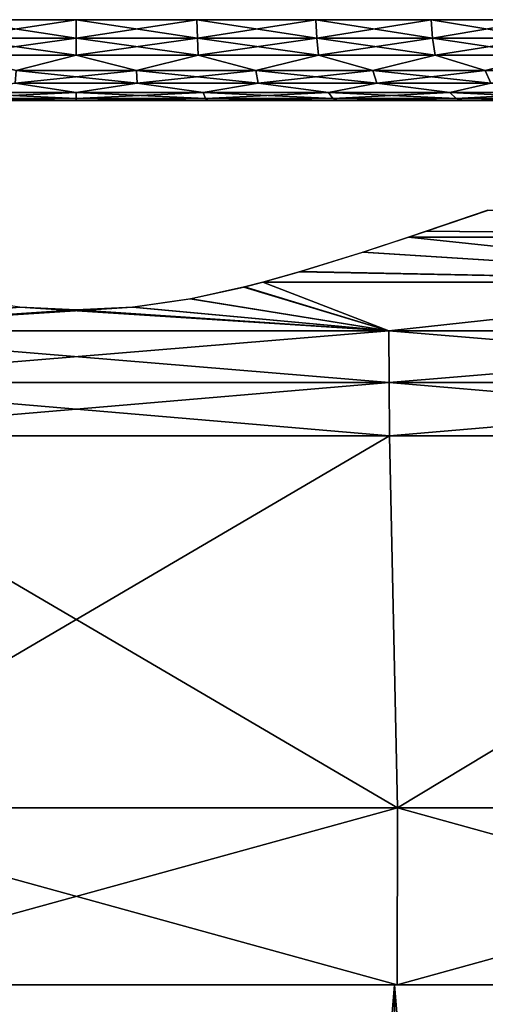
# Model space of a CAD drawing. Header units: millimetres. Extents: x -112 to 112, y -55 to 40.
# Tile 107 of 171: x -0.16 to 1.16, y 31.94 to 34.73. Entities that reach past the tile are written whole.
import ezdxf

# ---------------------------------------------------------------- set-up
doc = ezdxf.new("R2010")
doc.units = ezdxf.units.MM
doc.header["$LTSCALE"] = 52.148148
for name, color, linetype in [('1', 7, 'CONTINUOUS'), ('49', 7, 'CONTINUOUS'), ('53', 7, 'CONTINUOUS'), ('54', 7, 'CONTINUOUS'), ('59', 7, 'CONTINUOUS'), ('60', 7, 'CONTINUOUS'), ('63', 7, 'CONTINUOUS'), ('64', 7, 'CONTINUOUS'), ('72', 7, 'CONTINUOUS'), ('75', 7, 'CONTINUOUS')]:
    doc.layers.add(name, color=color, linetype=linetype)

msp = doc.modelspace()

# ---------------------------------------------------------------- linework, layer by layer
at = {"layer": '1', "linetype": 'Continuous'}
for points in [[(0.9072, 10, 24.7334), (-0.8994, 32, 24.4455), (-0.9072, 10, 24.7334), (0.9072, 10, 24.7334)], [(0.9072, 10, -24.7334), (-0.9072, 10, -24.7334), (0.8994, 32, -24.4455), (0.9072, 10, -24.7334)], [(0.8994, 32, -24.4455), (-0.9072, 10, -24.7334), (-0.8994, 32, -24.4455), (0.8994, 32, -24.4455)], [(0.8994, 32, 24.4455), (-0.8994, 32, 24.4455), (0.9072, 10, 24.7334), (0.8994, 32, 24.4455)], [(2.7167, 10, 24.6004), (0.8994, 32, 24.4455), (0.9072, 10, 24.7334), (2.7167, 10, 24.6004)], [(2.6932, 32, 24.3133), (0.8994, 32, 24.4455), (2.7167, 10, 24.6004), (2.6932, 32, 24.3133)], [(2.7167, 10, -24.6004), (0.9072, 10, -24.7334), (0.8994, 32, -24.4455), (2.7167, 10, -24.6004)], [(2.6932, 32, -24.3133), (2.7167, 10, -24.6004), (0.8994, 32, -24.4455), (2.6932, 32, -24.3133)]]:
    msp.add_3dface(points, dxfattribs=at)
at = {"layer": '49', "linetype": 'Continuous'}
for points in [[(0, 34.5, 18.7272), (-0.3716, 34.5, -18.7501), (-0.3716, 34.5, 18.7501), (0, 34.5, 18.7272)], [(0, 34.5, -18.7272), (-0.3716, 34.5, -18.7501), (0, 34.5, 18.7272), (0, 34.5, -18.7272)], [(0.3716, 34.5, 18.7501), (0, 34.5, -18.7272), (0, 34.5, 18.7272), (0.3716, 34.5, 18.7501)], [(0.3716, 34.5, -18.7501), (0, 34.5, -18.7272), (0.3716, 34.5, 18.7501), (0.3716, 34.5, -18.7501)], [(0.7375, 34.5, 18.8185), (0.3716, 34.5, -18.7501), (0.3716, 34.5, 18.7501), (0.7375, 34.5, 18.8185)], [(0.7375, 34.5, -18.8185), (0.3716, 34.5, -18.7501), (0.7375, 34.5, 18.8185), (0.7375, 34.5, -18.8185)], [(1.0923, 34.5, 18.9314), (0.7375, 34.5, -18.8185), (0.7375, 34.5, 18.8185), (1.0923, 34.5, 18.9314)], [(1.0923, 34.5, -18.9314), (0.7375, 34.5, -18.8185), (1.0923, 34.5, 18.9314), (1.0923, 34.5, -18.9314)], [(1.4305, 34.5, 19.0871), (1.0923, 34.5, -18.9314), (1.0923, 34.5, 18.9314), (1.4305, 34.5, 19.0871)], [(1.4305, 34.5, -19.0871), (1.0923, 34.5, -18.9314), (1.4305, 34.5, 19.0871), (1.4305, 34.5, -19.0871)]]:
    msp.add_3dface(points, dxfattribs=at)
at = {"layer": '53', "linetype": 'Continuous'}
for points in [[(0, 34.7282, 18.9762), (-0.3422, 34.6763, 18.9872), (-0.341, 34.7282, 18.9973), (0, 34.7282, 18.9762)], [(0, 34.6763, 18.9661), (-0.3422, 34.6763, 18.9872), (0, 34.7282, 18.9762), (0, 34.6763, 18.9661)], [(0.3422, 34.6763, 18.9872), (0, 34.6763, 18.9661), (0.341, 34.7282, 18.9973), (0.3422, 34.6763, 18.9872)], [(0.341, 34.7282, 18.9973), (0, 34.6763, 18.9661), (0, 34.7282, 18.9762), (0.341, 34.7282, 18.9973)], [(0.6768, 34.7282, 19.06), (0.3422, 34.6763, 18.9872), (0.341, 34.7282, 18.9973), (0.6768, 34.7282, 19.06)], [(0.6792, 34.6763, 19.0502), (0.3422, 34.6763, 18.9872), (0.6768, 34.7282, 19.06), (0.6792, 34.6763, 19.0502)], [(1.0023, 34.7282, 19.1636), (0.6792, 34.6763, 19.0502), (0.6768, 34.7282, 19.06), (1.0023, 34.7282, 19.1636)], [(1.006, 34.6763, 19.1542), (0.6792, 34.6763, 19.0502), (1.0023, 34.7282, 19.1636), (1.006, 34.6763, 19.1542)], [(1.3126, 34.7282, 19.3065), (1.006, 34.6763, 19.1542), (1.0023, 34.7282, 19.1636), (1.3126, 34.7282, 19.3065)], [(1.3174, 34.6763, 19.2975), (1.006, 34.6763, 19.1542), (1.3126, 34.7282, 19.3065), (1.3174, 34.6763, 19.2975)], [(0, 34.6277, 18.9452), (-0.3448, 34.6277, 18.9665), (0, 34.6763, 18.9661), (0, 34.6277, 18.9452)], [(0, 34.6763, 18.9661), (-0.3448, 34.6277, 18.9665), (-0.3422, 34.6763, 18.9872), (0, 34.6763, 18.9661)], [(0.3448, 34.6277, 18.9665), (0, 34.6277, 18.9452), (0.3422, 34.6763, 18.9872), (0.3448, 34.6277, 18.9665)], [(0.3422, 34.6763, 18.9872), (0, 34.6277, 18.9452), (0, 34.6763, 18.9661), (0.3422, 34.6763, 18.9872)], [(0.6792, 34.6763, 19.0502), (0.3448, 34.6277, 18.9665), (0.3422, 34.6763, 18.9872), (0.6792, 34.6763, 19.0502)], [(0.6843, 34.6277, 19.03), (0.3448, 34.6277, 18.9665), (0.6792, 34.6763, 19.0502), (0.6843, 34.6277, 19.03)], [(1.006, 34.6763, 19.1542), (0.6843, 34.6277, 19.03), (0.6792, 34.6763, 19.0502), (1.006, 34.6763, 19.1542)], [(1.0135, 34.6277, 19.1347), (0.6843, 34.6277, 19.03), (1.006, 34.6763, 19.1542), (1.0135, 34.6277, 19.1347)], [(1.3174, 34.6763, 19.2975), (1.0135, 34.6277, 19.1347), (1.006, 34.6763, 19.1542), (1.3174, 34.6763, 19.2975)], [(1.3273, 34.6277, 19.2791), (1.0135, 34.6277, 19.1347), (1.3174, 34.6763, 19.2975), (1.3273, 34.6277, 19.2791)], [(0, 34.6277, 18.9452), (-0.1699, 34.5845, 18.9196), (-0.3448, 34.6277, 18.9665), (0, 34.6277, 18.9452)], [(0.1699, 34.5845, 18.9196), (-0.1699, 34.5845, 18.9196), (0, 34.6277, 18.9452), (0.1699, 34.5845, 18.9196)], [(0.3448, 34.6277, 18.9665), (0.1699, 34.5845, 18.9196), (0, 34.6277, 18.9452), (0.3448, 34.6277, 18.9665)], [(0.5072, 34.5845, 18.9603), (0.1699, 34.5845, 18.9196), (0.3448, 34.6277, 18.9665), (0.5072, 34.5845, 18.9603)], [(0.6843, 34.6277, 19.03), (0.5072, 34.5845, 18.9603), (0.3448, 34.6277, 18.9665), (0.6843, 34.6277, 19.03)], [(0.8373, 34.5845, 19.041), (0.5072, 34.5845, 18.9603), (0.6843, 34.6277, 19.03), (0.8373, 34.5845, 19.041)], [(1.0135, 34.6277, 19.1347), (0.8373, 34.5845, 19.041), (0.6843, 34.6277, 19.03), (1.0135, 34.6277, 19.1347)], [(1.1553, 34.5845, 19.1606), (0.8373, 34.5845, 19.041), (1.0135, 34.6277, 19.1347), (1.1553, 34.5845, 19.1606)], [(1.3273, 34.6277, 19.2791), (1.1553, 34.5845, 19.1606), (1.0135, 34.6277, 19.1347), (1.3273, 34.6277, 19.2791)], [(1.4568, 34.5845, 19.3174), (1.1553, 34.5845, 19.1606), (1.3273, 34.6277, 19.2791), (1.4568, 34.5845, 19.3174)], [(0.1722, 34.5488, 18.8807), (-0.1722, 34.5488, 18.8807), (0.1699, 34.5845, 18.9196), (0.1722, 34.5488, 18.8807)], [(0.1699, 34.5845, 18.9196), (-0.1722, 34.5488, 18.8807), (-0.1699, 34.5845, 18.9196), (0.1699, 34.5845, 18.9196)], [(0.5072, 34.5845, 18.9603), (0.1722, 34.5488, 18.8807), (0.1699, 34.5845, 18.9196), (0.5072, 34.5845, 18.9603)], [(0.5142, 34.5488, 18.9219), (0.1722, 34.5488, 18.8807), (0.5072, 34.5845, 18.9603), (0.5142, 34.5488, 18.9219)], [(0.8373, 34.5845, 19.041), (0.5142, 34.5488, 18.9219), (0.5072, 34.5845, 18.9603), (0.8373, 34.5845, 19.041)], [(0.8488, 34.5488, 19.0037), (0.5142, 34.5488, 18.9219), (0.8373, 34.5845, 19.041), (0.8488, 34.5488, 19.0037)], [(1.1553, 34.5845, 19.1606), (0.8488, 34.5488, 19.0037), (0.8373, 34.5845, 19.041), (1.1553, 34.5845, 19.1606)], [(1.1712, 34.5488, 19.1249), (0.8488, 34.5488, 19.0037), (1.1553, 34.5845, 19.1606), (1.1712, 34.5488, 19.1249)], [(1.4568, 34.5845, 19.3174), (1.1712, 34.5488, 19.1249), (1.1553, 34.5845, 19.1606), (1.4568, 34.5845, 19.3174)], [(0, 34.522, 18.8298), (-0.359, 34.522, 18.8519), (-0.1722, 34.5488, 18.8807), (0, 34.522, 18.8298)], [(0.1722, 34.5488, 18.8807), (0, 34.522, 18.8298), (-0.1722, 34.5488, 18.8807), (0.1722, 34.5488, 18.8807)], [(0.359, 34.522, 18.8519), (0, 34.522, 18.8298), (0.1722, 34.5488, 18.8807), (0.359, 34.522, 18.8519)], [(0.5142, 34.5488, 18.9219), (0.359, 34.522, 18.8519), (0.1722, 34.5488, 18.8807), (0.5142, 34.5488, 18.9219)], [(0.7125, 34.522, 18.9181), (0.359, 34.522, 18.8519), (0.5142, 34.5488, 18.9219), (0.7125, 34.522, 18.9181)], [(0.8488, 34.5488, 19.0037), (0.7125, 34.522, 18.9181), (0.5142, 34.5488, 18.9219), (0.8488, 34.5488, 19.0037)], [(1.0552, 34.522, 19.0271), (0.7125, 34.522, 18.9181), (0.8488, 34.5488, 19.0037), (1.0552, 34.522, 19.0271)], [(1.1712, 34.5488, 19.1249), (1.0552, 34.522, 19.0271), (0.8488, 34.5488, 19.0037), (1.1712, 34.5488, 19.1249)], [(1.3819, 34.522, 19.1775), (1.0552, 34.522, 19.0271), (1.1712, 34.5488, 19.1249), (1.3819, 34.522, 19.1775)], [(0, 34.5055, 18.7795), (-0.3651, 34.5055, 18.802), (0, 34.522, 18.8298), (0, 34.5055, 18.7795)], [(0, 34.522, 18.8298), (-0.3651, 34.5055, 18.802), (-0.359, 34.522, 18.8519), (0, 34.522, 18.8298)], [(0.3651, 34.5055, 18.802), (0, 34.5055, 18.7795), (0.359, 34.522, 18.8519), (0.3651, 34.5055, 18.802)], [(0.359, 34.522, 18.8519), (0, 34.5055, 18.7795), (0, 34.522, 18.8298), (0.359, 34.522, 18.8519)], [(0.7125, 34.522, 18.9181), (0.3651, 34.5055, 18.802), (0.359, 34.522, 18.8519), (0.7125, 34.522, 18.9181)], [(0.7248, 34.5055, 18.8693), (0.3651, 34.5055, 18.802), (0.7125, 34.522, 18.9181), (0.7248, 34.5055, 18.8693)], [(1.0552, 34.522, 19.0271), (0.7248, 34.5055, 18.8693), (0.7125, 34.522, 18.9181), (1.0552, 34.522, 19.0271)], [(1.0734, 34.5055, 18.9802), (0.7248, 34.5055, 18.8693), (1.0552, 34.522, 19.0271), (1.0734, 34.5055, 18.9802)], [(1.3819, 34.522, 19.1775), (1.0734, 34.5055, 18.9802), (1.0552, 34.522, 19.0271), (1.3819, 34.522, 19.1775)], [(1.4057, 34.5055, 19.1332), (1.0734, 34.5055, 18.9802), (1.3819, 34.522, 19.1775), (1.4057, 34.5055, 19.1332)], [(0, 34.5055, 18.7795), (-0.3716, 34.5, 18.7501), (-0.3651, 34.5055, 18.802), (0, 34.5055, 18.7795)], [(0, 34.5, 18.7272), (-0.3716, 34.5, 18.7501), (0, 34.5055, 18.7795), (0, 34.5, 18.7272)], [(0.3651, 34.5055, 18.802), (0, 34.5, 18.7272), (0, 34.5055, 18.7795), (0.3651, 34.5055, 18.802)], [(0.3716, 34.5, 18.7501), (0, 34.5, 18.7272), (0.3651, 34.5055, 18.802), (0.3716, 34.5, 18.7501)], [(0.7248, 34.5055, 18.8693), (0.3716, 34.5, 18.7501), (0.3651, 34.5055, 18.802), (0.7248, 34.5055, 18.8693)], [(0.7375, 34.5, 18.8185), (0.3716, 34.5, 18.7501), (0.7248, 34.5055, 18.8693), (0.7375, 34.5, 18.8185)], [(1.0734, 34.5055, 18.9802), (0.7375, 34.5, 18.8185), (0.7248, 34.5055, 18.8693), (1.0734, 34.5055, 18.9802)], [(1.0923, 34.5, 18.9314), (0.7375, 34.5, 18.8185), (1.0734, 34.5055, 18.9802), (1.0923, 34.5, 18.9314)], [(1.4057, 34.5055, 19.1332), (1.0923, 34.5, 18.9314), (1.0734, 34.5055, 18.9802), (1.4057, 34.5055, 19.1332)], [(1.4305, 34.5, 19.0871), (1.0923, 34.5, 18.9314), (1.4057, 34.5055, 19.1332), (1.4305, 34.5, 19.0871)]]:
    msp.add_3dface(points, dxfattribs=at)
at = {"layer": '54', "linetype": 'Continuous'}
for points in [[(-0.3422, 34.6763, -18.9872), (0, 34.6763, -18.9661), (-0.341, 34.7282, -18.9973), (-0.3422, 34.6763, -18.9872)], [(-0.341, 34.7282, -18.9973), (0, 34.6763, -18.9661), (0, 34.7282, -18.9762), (-0.341, 34.7282, -18.9973)], [(0, 34.7282, -18.9762), (0.3422, 34.6763, -18.9872), (0.341, 34.7282, -18.9973), (0, 34.7282, -18.9762)], [(0, 34.6763, -18.9661), (0.3422, 34.6763, -18.9872), (0, 34.7282, -18.9762), (0, 34.6763, -18.9661)], [(0.341, 34.7282, -18.9973), (0.6792, 34.6763, -19.0502), (0.6768, 34.7282, -19.06), (0.341, 34.7282, -18.9973)], [(0.3422, 34.6763, -18.9872), (0.6792, 34.6763, -19.0502), (0.341, 34.7282, -18.9973), (0.3422, 34.6763, -18.9872)], [(0.6768, 34.7282, -19.06), (1.006, 34.6763, -19.1542), (1.0023, 34.7282, -19.1636), (0.6768, 34.7282, -19.06)], [(0.6792, 34.6763, -19.0502), (1.006, 34.6763, -19.1542), (0.6768, 34.7282, -19.06), (0.6792, 34.6763, -19.0502)], [(1.0023, 34.7282, -19.1636), (1.3174, 34.6763, -19.2975), (1.3126, 34.7282, -19.3065), (1.0023, 34.7282, -19.1636)], [(1.006, 34.6763, -19.1542), (1.3174, 34.6763, -19.2975), (1.0023, 34.7282, -19.1636), (1.006, 34.6763, -19.1542)], [(-0.3448, 34.6277, -18.9665), (0, 34.6277, -18.9452), (-0.3422, 34.6763, -18.9872), (-0.3448, 34.6277, -18.9665)], [(-0.3422, 34.6763, -18.9872), (0, 34.6277, -18.9452), (0, 34.6763, -18.9661), (-0.3422, 34.6763, -18.9872)], [(0, 34.6763, -18.9661), (0.3448, 34.6277, -18.9665), (0.3422, 34.6763, -18.9872), (0, 34.6763, -18.9661)], [(0, 34.6277, -18.9452), (0.3448, 34.6277, -18.9665), (0, 34.6763, -18.9661), (0, 34.6277, -18.9452)], [(0.3422, 34.6763, -18.9872), (0.6843, 34.6277, -19.03), (0.6792, 34.6763, -19.0502), (0.3422, 34.6763, -18.9872)], [(0.3448, 34.6277, -18.9665), (0.6843, 34.6277, -19.03), (0.3422, 34.6763, -18.9872), (0.3448, 34.6277, -18.9665)], [(0.6792, 34.6763, -19.0502), (1.0135, 34.6277, -19.1347), (1.006, 34.6763, -19.1542), (0.6792, 34.6763, -19.0502)], [(0.6843, 34.6277, -19.03), (1.0135, 34.6277, -19.1347), (0.6792, 34.6763, -19.0502), (0.6843, 34.6277, -19.03)], [(1.006, 34.6763, -19.1542), (1.3273, 34.6277, -19.2791), (1.3174, 34.6763, -19.2975), (1.006, 34.6763, -19.1542)], [(1.0135, 34.6277, -19.1347), (1.3273, 34.6277, -19.2791), (1.006, 34.6763, -19.1542), (1.0135, 34.6277, -19.1347)], [(-0.3448, 34.6277, -18.9665), (-0.1699, 34.5845, -18.9196), (0, 34.6277, -18.9452), (-0.3448, 34.6277, -18.9665)], [(-0.1699, 34.5845, -18.9196), (0.1699, 34.5845, -18.9196), (0, 34.6277, -18.9452), (-0.1699, 34.5845, -18.9196)], [(0, 34.6277, -18.9452), (0.1699, 34.5845, -18.9196), (0.3448, 34.6277, -18.9665), (0, 34.6277, -18.9452)], [(0.1699, 34.5845, -18.9196), (0.5072, 34.5845, -18.9603), (0.3448, 34.6277, -18.9665), (0.1699, 34.5845, -18.9196)], [(0.3448, 34.6277, -18.9665), (0.5072, 34.5845, -18.9603), (0.6843, 34.6277, -19.03), (0.3448, 34.6277, -18.9665)], [(0.5072, 34.5845, -18.9603), (0.8373, 34.5845, -19.041), (0.6843, 34.6277, -19.03), (0.5072, 34.5845, -18.9603)], [(0.6843, 34.6277, -19.03), (0.8373, 34.5845, -19.041), (1.0135, 34.6277, -19.1347), (0.6843, 34.6277, -19.03)], [(0.8373, 34.5845, -19.041), (1.1553, 34.5845, -19.1606), (1.0135, 34.6277, -19.1347), (0.8373, 34.5845, -19.041)], [(1.0135, 34.6277, -19.1347), (1.1553, 34.5845, -19.1606), (1.3273, 34.6277, -19.2791), (1.0135, 34.6277, -19.1347)], [(-0.1722, 34.5488, -18.8807), (0.1722, 34.5488, -18.8807), (-0.1699, 34.5845, -18.9196), (-0.1722, 34.5488, -18.8807)], [(-0.1699, 34.5845, -18.9196), (0.1722, 34.5488, -18.8807), (0.1699, 34.5845, -18.9196), (-0.1699, 34.5845, -18.9196)], [(0.1722, 34.5488, -18.8807), (0.5142, 34.5488, -18.9219), (0.1699, 34.5845, -18.9196), (0.1722, 34.5488, -18.8807)], [(0.1699, 34.5845, -18.9196), (0.5142, 34.5488, -18.9219), (0.5072, 34.5845, -18.9603), (0.1699, 34.5845, -18.9196)], [(0.5142, 34.5488, -18.9219), (0.8488, 34.5488, -19.0037), (0.5072, 34.5845, -18.9603), (0.5142, 34.5488, -18.9219)], [(0.5072, 34.5845, -18.9603), (0.8488, 34.5488, -19.0037), (0.8373, 34.5845, -19.041), (0.5072, 34.5845, -18.9603)], [(0.8488, 34.5488, -19.0037), (1.1712, 34.5488, -19.1249), (0.8373, 34.5845, -19.041), (0.8488, 34.5488, -19.0037)], [(0.8373, 34.5845, -19.041), (1.1712, 34.5488, -19.1249), (1.1553, 34.5845, -19.1606), (0.8373, 34.5845, -19.041)], [(-0.359, 34.522, -18.8519), (0, 34.522, -18.8298), (-0.1722, 34.5488, -18.8807), (-0.359, 34.522, -18.8519)], [(-0.1722, 34.5488, -18.8807), (0, 34.522, -18.8298), (0.1722, 34.5488, -18.8807), (-0.1722, 34.5488, -18.8807)], [(0, 34.522, -18.8298), (0.359, 34.522, -18.8519), (0.1722, 34.5488, -18.8807), (0, 34.522, -18.8298)], [(0.1722, 34.5488, -18.8807), (0.359, 34.522, -18.8519), (0.5142, 34.5488, -18.9219), (0.1722, 34.5488, -18.8807)], [(0.359, 34.522, -18.8519), (0.7125, 34.522, -18.9181), (0.5142, 34.5488, -18.9219), (0.359, 34.522, -18.8519)], [(0.5142, 34.5488, -18.9219), (0.7125, 34.522, -18.9181), (0.8488, 34.5488, -19.0037), (0.5142, 34.5488, -18.9219)], [(0.7125, 34.522, -18.9181), (1.0552, 34.522, -19.0271), (0.8488, 34.5488, -19.0037), (0.7125, 34.522, -18.9181)], [(0.8488, 34.5488, -19.0037), (1.0552, 34.522, -19.0271), (1.1712, 34.5488, -19.1249), (0.8488, 34.5488, -19.0037)], [(1.0552, 34.522, -19.0271), (1.3819, 34.522, -19.1775), (1.1712, 34.5488, -19.1249), (1.0552, 34.522, -19.0271)], [(-0.3651, 34.5055, -18.802), (0, 34.5055, -18.7795), (-0.359, 34.522, -18.8519), (-0.3651, 34.5055, -18.802)], [(-0.359, 34.522, -18.8519), (0, 34.5055, -18.7795), (0, 34.522, -18.8298), (-0.359, 34.522, -18.8519)], [(0, 34.5055, -18.7795), (0.3651, 34.5055, -18.802), (0, 34.522, -18.8298), (0, 34.5055, -18.7795)], [(0, 34.522, -18.8298), (0.3651, 34.5055, -18.802), (0.359, 34.522, -18.8519), (0, 34.522, -18.8298)], [(0.3651, 34.5055, -18.802), (0.7248, 34.5055, -18.8693), (0.359, 34.522, -18.8519), (0.3651, 34.5055, -18.802)], [(0.359, 34.522, -18.8519), (0.7248, 34.5055, -18.8693), (0.7125, 34.522, -18.9181), (0.359, 34.522, -18.8519)], [(0.7248, 34.5055, -18.8693), (1.0734, 34.5055, -18.9802), (0.7125, 34.522, -18.9181), (0.7248, 34.5055, -18.8693)], [(0.7125, 34.522, -18.9181), (1.0734, 34.5055, -18.9802), (1.0552, 34.522, -19.0271), (0.7125, 34.522, -18.9181)], [(1.0734, 34.5055, -18.9802), (1.4057, 34.5055, -19.1332), (1.0552, 34.522, -19.0271), (1.0734, 34.5055, -18.9802)], [(1.0552, 34.522, -19.0271), (1.4057, 34.5055, -19.1332), (1.3819, 34.522, -19.1775), (1.0552, 34.522, -19.0271)], [(-0.3716, 34.5, -18.7501), (0, 34.5, -18.7272), (-0.3651, 34.5055, -18.802), (-0.3716, 34.5, -18.7501)], [(-0.3651, 34.5055, -18.802), (0, 34.5, -18.7272), (0, 34.5055, -18.7795), (-0.3651, 34.5055, -18.802)], [(0, 34.5055, -18.7795), (0.3716, 34.5, -18.7501), (0.3651, 34.5055, -18.802), (0, 34.5055, -18.7795)], [(0, 34.5, -18.7272), (0.3716, 34.5, -18.7501), (0, 34.5055, -18.7795), (0, 34.5, -18.7272)], [(0.3651, 34.5055, -18.802), (0.3716, 34.5, -18.7501), (0.7248, 34.5055, -18.8693), (0.3651, 34.5055, -18.802)], [(0.3716, 34.5, -18.7501), (0.7375, 34.5, -18.8185), (0.7248, 34.5055, -18.8693), (0.3716, 34.5, -18.7501)], [(0.7248, 34.5055, -18.8693), (0.7375, 34.5, -18.8185), (1.0734, 34.5055, -18.9802), (0.7248, 34.5055, -18.8693)], [(0.7375, 34.5, -18.8185), (1.0923, 34.5, -18.9314), (1.0734, 34.5055, -18.9802), (0.7375, 34.5, -18.8185)], [(1.0734, 34.5055, -18.9802), (1.0923, 34.5, -18.9314), (1.4057, 34.5055, -19.1332), (1.0734, 34.5055, -18.9802)], [(1.0923, 34.5, -18.9314), (1.4305, 34.5, -19.0871), (1.4057, 34.5055, -19.1332), (1.0923, 34.5, -18.9314)]]:
    msp.add_3dface(points, dxfattribs=at)
at = {"layer": '59', "linetype": 'Continuous'}
for points in [[(0.9072, 32.5, 24.7334), (-0.8849, 33.5523, 24.679), (-0.907, 32.5, 24.7334), (0.9072, 32.5, 24.7334)], [(0.8849, 33.5523, 24.679), (-0.8849, 33.5523, 24.679), (0.9072, 32.5, 24.7334), (0.8849, 33.5523, 24.679)], [(2.65, 33.5523, 24.5522), (0.8849, 33.5523, 24.679), (0.9072, 32.5, 24.7334), (2.65, 33.5523, 24.5522)], [(2.7167, 32.5, 24.6004), (2.65, 33.5523, 24.5522), (0.9072, 32.5, 24.7334), (2.7167, 32.5, 24.6004)]]:
    msp.add_3dface(points, dxfattribs=at)
at = {"layer": '60', "linetype": 'Continuous'}
for points in [[(0.9072, 32.5, 24.7334), (-0.907, 32.5, 24.7334), (0.9062, 32, 24.7072), (0.9072, 32.5, 24.7334)], [(0.9062, 32, 24.7072), (-0.907, 32.5, 24.7334), (-0.9061, 32, 24.7072), (0.9062, 32, 24.7072)], [(2.7139, 32, 24.5744), (0.9072, 32.5, 24.7334), (0.9062, 32, 24.7072), (2.7139, 32, 24.5744)], [(2.7167, 32.5, 24.6004), (0.9072, 32.5, 24.7334), (2.7139, 32, 24.5744), (2.7167, 32.5, 24.6004)]]:
    msp.add_3dface(points, dxfattribs=at)
at = {"layer": '63', "linetype": 'Continuous'}
for points in [[(0.907, 32.5, -24.7334), (-0.9072, 32.5, -24.7334), (0.8849, 33.5523, -24.679), (0.907, 32.5, -24.7334)], [(0.8849, 33.5523, -24.679), (-0.9072, 32.5, -24.7334), (-0.8849, 33.5523, -24.679), (0.8849, 33.5523, -24.679)], [(2.65, 33.5523, -24.5522), (0.907, 32.5, -24.7334), (0.8849, 33.5523, -24.679), (2.65, 33.5523, -24.5522)], [(2.7166, 32.5, -24.6005), (0.907, 32.5, -24.7334), (2.65, 33.5523, -24.5522), (2.7166, 32.5, -24.6005)]]:
    msp.add_3dface(points, dxfattribs=at)
at = {"layer": '64', "linetype": 'Continuous'}
for points in [[(-0.9072, 32.5, -24.7334), (0.907, 32.5, -24.7334), (-0.9062, 32, -24.7072), (-0.9072, 32.5, -24.7334)], [(-0.9062, 32, -24.7072), (0.907, 32.5, -24.7334), (0.9061, 32, -24.7072), (-0.9062, 32, -24.7072)], [(0.9061, 32, -24.7072), (2.7166, 32.5, -24.6005), (2.7137, 32, -24.5744), (0.9061, 32, -24.7072)], [(0.907, 32.5, -24.7334), (2.7166, 32.5, -24.6005), (0.9061, 32, -24.7072), (0.907, 32.5, -24.7334)]]:
    msp.add_3dface(points, dxfattribs=at)
at = {"layer": '72', "linetype": 'Continuous'}
for points in [[(0.9895, 34.1304, -24.4524), (1.1641, 34.1902, -24.3921), (2.6802, 34.1133, -24.339), (0.9895, 34.1304, -24.4524)], [(0.9383, 34.1131, -24.4682), (0.9895, 34.1304, -24.4524), (2.6802, 34.1133, -24.339), (0.9383, 34.1131, -24.4682)], [(0.8095, 34.0706, -24.5041), (0.9383, 34.1131, -24.4682), (2.1427, 33.9866, -24.4762), (0.8095, 34.0706, -24.5041)], [(0.9383, 34.1131, -24.4682), (2.6802, 34.1133, -24.339), (2.1427, 33.9866, -24.4762), (0.9383, 34.1131, -24.4682)], [(0.6311, 34.0154, -24.5451), (0.8095, 34.0706, -24.5041), (2.1427, 33.9866, -24.4762), (0.6311, 34.0154, -24.5451)], [(0.5275, 33.9864, -24.5643), (0.6311, 34.0154, -24.5451), (2.1427, 33.9866, -24.4762), (0.5275, 33.9864, -24.5643)], [(0.4731, 33.9724, -24.573), (0.5275, 33.9864, -24.5643), (0.8827, 33.8487, -24.6176), (0.4731, 33.9724, -24.573)], [(0.5275, 33.9864, -24.5643), (2.1427, 33.9866, -24.4762), (0.8827, 33.8487, -24.6176), (0.5275, 33.9864, -24.5643)], [(0.8827, 33.8487, -24.6176), (2.1427, 33.9866, -24.4762), (2.6434, 33.8487, -24.4912), (0.8827, 33.8487, -24.6176)], [(0.3218, 33.9394, -24.5924), (0.4731, 33.9724, -24.573), (0.8827, 33.8487, -24.6176), (0.3218, 33.9394, -24.5924)], [(0.159, 33.9158, -24.6052), (0.3218, 33.9394, -24.5924), (0.8827, 33.8487, -24.6176), (0.159, 33.9158, -24.6052)], [(-0.1599, 33.9159, -24.6051), (0, 33.9077, -24.6093), (-0.8827, 33.8487, -24.6176), (-0.1599, 33.9159, -24.6051)], [(-0.8827, 33.8487, -24.6176), (0.159, 33.9158, -24.6052), (0.8827, 33.8487, -24.6176), (-0.8827, 33.8487, -24.6176)], [(0, 33.9077, -24.6093), (0.159, 33.9158, -24.6052), (-0.8827, 33.8487, -24.6176), (0, 33.9077, -24.6093)], [(-0.8827, 33.8487, -24.6176), (0.8827, 33.8487, -24.6176), (-0.8842, 33.7028, -24.6596), (-0.8827, 33.8487, -24.6176)], [(0.8827, 33.8487, -24.6176), (0.8842, 33.7028, -24.6596), (-0.8842, 33.7028, -24.6596), (0.8827, 33.8487, -24.6176)], [(0.8827, 33.8487, -24.6176), (2.6434, 33.8487, -24.4912), (0.8842, 33.7028, -24.6596), (0.8827, 33.8487, -24.6176)], [(2.6434, 33.8487, -24.4912), (2.6479, 33.7028, -24.533), (0.8842, 33.7028, -24.6596), (2.6434, 33.8487, -24.4912)], [(0.8842, 33.7028, -24.6596), (-0.8849, 33.5523, -24.679), (-0.8842, 33.7028, -24.6596), (0.8842, 33.7028, -24.6596)], [(0.8849, 33.5523, -24.679), (-0.8849, 33.5523, -24.679), (0.8842, 33.7028, -24.6596), (0.8849, 33.5523, -24.679)], [(2.6479, 33.7028, -24.533), (0.8849, 33.5523, -24.679), (0.8842, 33.7028, -24.6596), (2.6479, 33.7028, -24.533)], [(2.65, 33.5523, -24.5522), (0.8849, 33.5523, -24.679), (2.6479, 33.7028, -24.533), (2.65, 33.5523, -24.5522)]]:
    msp.add_3dface(points, dxfattribs=at)
at = {"layer": '75', "linetype": 'Continuous'}
for points in [[(0.9885, 34.1301, 24.4528), (2.6802, 34.1133, 24.339), (1.1629, 34.1898, 24.3925), (0.9885, 34.1301, 24.4528)], [(0.9383, 34.1131, 24.4682), (2.6802, 34.1133, 24.339), (0.9885, 34.1301, 24.4528), (0.9383, 34.1131, 24.4682)], [(0.8101, 34.0708, 24.5039), (2.1428, 33.9866, 24.4762), (0.9383, 34.1131, 24.4682), (0.8101, 34.0708, 24.5039)], [(0.9383, 34.1131, 24.4682), (2.1428, 33.9866, 24.4762), (2.6802, 34.1133, 24.339), (0.9383, 34.1131, 24.4682)], [(0.6334, 34.0161, 24.5446), (2.1428, 33.9866, 24.4762), (0.8101, 34.0708, 24.5039), (0.6334, 34.0161, 24.5446)], [(0.5274, 33.9864, 24.5643), (2.1428, 33.9866, 24.4762), (0.6334, 34.0161, 24.5446), (0.5274, 33.9864, 24.5643)], [(0.5274, 33.9864, 24.5643), (0.4753, 33.973, 24.5727), (0.8827, 33.8487, 24.6176), (0.5274, 33.9864, 24.5643)], [(2.1428, 33.9866, 24.4762), (0.5274, 33.9864, 24.5643), (0.8827, 33.8487, 24.6176), (2.1428, 33.9866, 24.4762)], [(2.6434, 33.8487, 24.4912), (2.1428, 33.9866, 24.4762), (0.8827, 33.8487, 24.6176), (2.6434, 33.8487, 24.4912)], [(0.4753, 33.973, 24.5727), (0.3233, 33.9396, 24.5923), (0.8827, 33.8487, 24.6176), (0.4753, 33.973, 24.5727)], [(-0.159, 33.9158, 24.6052), (-0.3218, 33.9394, 24.5924), (-0.8827, 33.8487, 24.6176), (-0.159, 33.9158, 24.6052)], [(0.3233, 33.9396, 24.5923), (0.1599, 33.9159, 24.6051), (0.8827, 33.8487, 24.6176), (0.3233, 33.9396, 24.5923)], [(0.8827, 33.8487, 24.6176), (-0.159, 33.9158, 24.6052), (-0.8827, 33.8487, 24.6176), (0.8827, 33.8487, 24.6176)], [(0, 33.9077, 24.6093), (-0.159, 33.9158, 24.6052), (0.8827, 33.8487, 24.6176), (0, 33.9077, 24.6093)], [(0.1599, 33.9159, 24.6051), (0, 33.9077, 24.6093), (0.8827, 33.8487, 24.6176), (0.1599, 33.9159, 24.6051)], [(-0.8827, 33.8487, 24.6176), (-0.8842, 33.7028, 24.6596), (0.8842, 33.7028, 24.6596), (-0.8827, 33.8487, 24.6176)], [(0.8827, 33.8487, 24.6176), (-0.8827, 33.8487, 24.6176), (0.8842, 33.7028, 24.6596), (0.8827, 33.8487, 24.6176)], [(0.8827, 33.8487, 24.6176), (0.8842, 33.7028, 24.6596), (2.6479, 33.7028, 24.533), (0.8827, 33.8487, 24.6176)], [(2.6434, 33.8487, 24.4912), (0.8827, 33.8487, 24.6176), (2.6479, 33.7028, 24.533), (2.6434, 33.8487, 24.4912)], [(-0.8849, 33.5523, 24.679), (0.8849, 33.5523, 24.679), (-0.8842, 33.7028, 24.6596), (-0.8849, 33.5523, 24.679)], [(-0.8842, 33.7028, 24.6596), (0.8849, 33.5523, 24.679), (0.8842, 33.7028, 24.6596), (-0.8842, 33.7028, 24.6596)], [(0.8849, 33.5523, 24.679), (2.65, 33.5523, 24.5522), (0.8842, 33.7028, 24.6596), (0.8849, 33.5523, 24.679)], [(0.8842, 33.7028, 24.6596), (2.65, 33.5523, 24.5522), (2.6479, 33.7028, 24.533), (0.8842, 33.7028, 24.6596)]]:
    msp.add_3dface(points, dxfattribs=at)

doc.saveas('drawing.dxf')
